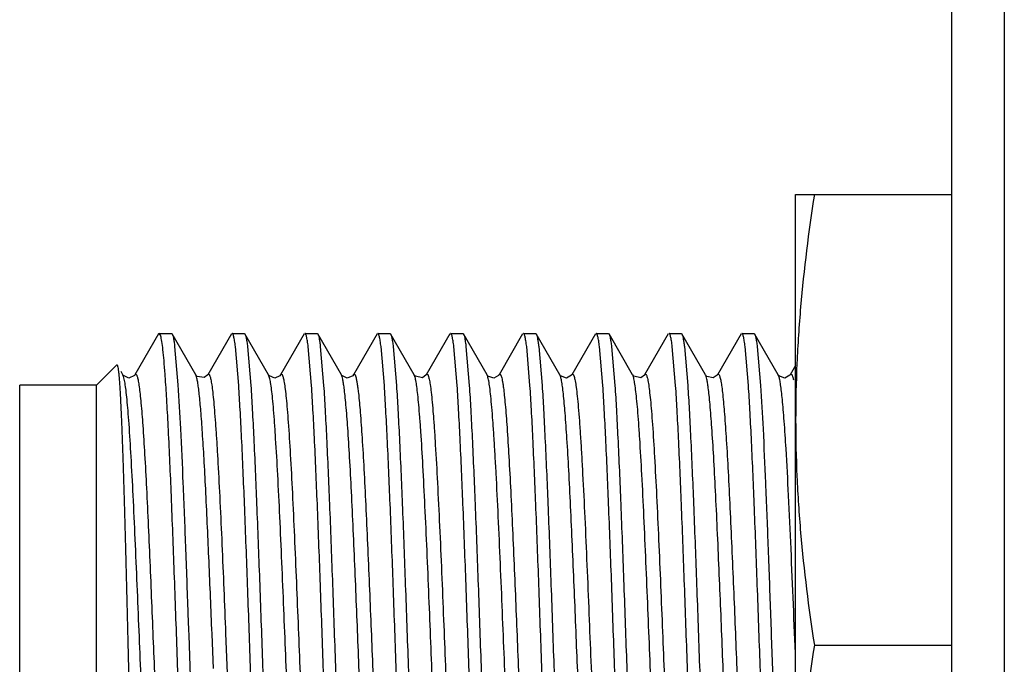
# Model space of a CAD drawing. Header units: inches. Extents: x 0 to 22, y 0 to 17.
# Tile 9 of 42: x 7.793 to 8.169, y 8.209 to 8.455. Entities that reach past the tile are written whole.
import ezdxf

# ---------------------------------------------------------------- set-up
doc = ezdxf.new("R2010")
doc.units = ezdxf.units.IN
doc.header["$LTSCALE"] = 1.21
doc.header["$MEASUREMENT"] = 0
doc.layers.get('0').update_dxf_attribs({"linetype": 'CONTINUOUS'})

msp = doc.modelspace()

# ---------------------------------------------------------------- linework, layer by layer
at = {"color": 9, "linetype": 'CONTINUOUS'}
for p, q in [((8.16898, 11.09203), (8.16898, 6.04314)), ((7.83304, 8.31908), (7.83277, 8.31976)), ((7.83735, 8.31976), (7.83763, 8.32002)), ((7.8607, 8.31944), (7.86055, 8.31975)), ((7.88872, 8.31862), (7.88833, 8.31975)), ((7.94414, 8.3191), (7.94389, 8.31975)), ((7.97193, 8.31907), (7.97166, 8.31975)), ((8.02761, 8.31863), (8.02722, 8.31975)), ((8.08302, 8.31913), (8.08277, 8.31976)), ((7.83358, 8.31655), (7.83304, 8.31908)), ((7.86677, 8.22079), (7.86669, 8.22282)), ((7.87187, 8.22302), (7.87195, 8.22101)), ((7.8673, 8.20772), (7.86677, 8.22079)), ((7.87195, 8.22101), (7.87269, 8.20282))]:
    msp.add_line(p, q, dxfattribs=at)
at = {"color": 6, "linetype": 'CONTINUOUS'}
msp.add_line((8.14898, 6.16814), (8.14898, 11.06202), dxfattribs=at)
at = {"color": 7, "linetype": 'CONTINUOUS'}
for p, q in [((8.08939, 8.04458), (8.08939, 8.38858)), ((8.08939, 8.38858), (8.14898, 8.38858)), ((7.84637, 8.33535), (7.83735, 8.31976)), ((7.84664, 8.33558), (7.84637, 8.33535)), ((7.84664, 8.33558), (7.85125, 8.33558)), ((7.84711, 8.33487), (7.84664, 8.33558)), ((7.8472, 8.33455), (7.84711, 8.33487)), ((7.85125, 8.33558), (7.85152, 8.33535)), ((7.86054, 8.31976), (7.85153, 8.33535)), ((7.87414, 8.33535), (7.86512, 8.31976)), ((7.87441, 8.33558), (7.87903, 8.33558)), ((7.87903, 8.33558), (7.8793, 8.33535)), ((7.88832, 8.31976), (7.8793, 8.33535)), ((7.90192, 8.33535), (7.8929, 8.31976)), ((7.90219, 8.33558), (7.90681, 8.33558)), ((7.90681, 8.33558), (7.90708, 8.33535)), ((7.9161, 8.31976), (7.90708, 8.33535)), ((7.9297, 8.33536), (7.92069, 8.31978)), ((7.92997, 8.33558), (7.93459, 8.33558)), ((7.93459, 8.33558), (7.93485, 8.33536)), ((7.94387, 8.31978), (7.93486, 8.33536)), ((7.95748, 8.33535), (7.94846, 8.31976)), ((7.95775, 8.33558), (7.96237, 8.33558)), ((7.96237, 8.33558), (7.96264, 8.33535)), ((7.97166, 8.31976), (7.96264, 8.33535)), ((7.98525, 8.33535), (7.97623, 8.31976)), ((7.98552, 8.33558), (7.99014, 8.33558)), ((7.99014, 8.33558), (7.99041, 8.33535)), ((7.99943, 8.31976), (7.99041, 8.33535)), ((8.01303, 8.33536), (8.00402, 8.31978)), ((8.0133, 8.33558), (8.01792, 8.33558)), ((8.01792, 8.33558), (8.01819, 8.33536)), ((8.0272, 8.31978), (8.01819, 8.33536)), ((8.04081, 8.33535), (8.03179, 8.31976)), ((8.04108, 8.33558), (8.0457, 8.33558)), ((8.0457, 8.33558), (8.04597, 8.33535)), ((8.05499, 8.31976), (8.04597, 8.33535)), ((8.06859, 8.33535), (8.05957, 8.31976)), ((8.06886, 8.33558), (8.07348, 8.33558)), ((8.07348, 8.33558), (8.07374, 8.33535)), ((8.08276, 8.31976), (8.07374, 8.33535)), ((7.8525, 8.33063), (7.85377, 8.31594)), ((7.87694, 8.31574), (7.87567, 8.33052)), ((7.8803, 8.33052), (7.88156, 8.31574)), ((7.90472, 8.31574), (7.90345, 8.33052)), ((7.90807, 8.33052), (7.90934, 8.31574)), ((7.93249, 8.31574), (7.93123, 8.33052)), ((7.93585, 8.33052), (7.93711, 8.31573)), ((7.96027, 8.31574), (7.95901, 8.33052)), ((7.96363, 8.33052), (7.96489, 8.31574)), ((7.98805, 8.31574), (7.98679, 8.33052)), ((7.99141, 8.33052), (7.99267, 8.31574)), ((8.01583, 8.31574), (8.01456, 8.33052)), ((8.01918, 8.33052), (8.02045, 8.31573)), ((8.04361, 8.31574), (8.04234, 8.33052)), ((8.04696, 8.33052), (8.04823, 8.31574)), ((8.07138, 8.31574), (8.07012, 8.33052)), ((8.07474, 8.33052), (8.076, 8.31574)), ((7.82264, 8.31583), (7.8304, 8.32359)), ((7.8304, 8.32359), (7.83059, 8.32352)), ((8.08939, 8.3233), (8.08735, 8.31978)), ((7.83277, 8.31976), (7.83205, 8.321)), ((7.83288, 8.31959), (7.83276, 8.31977)), ((7.84892, 8.31927), (7.84887, 8.32004)), ((7.86055, 8.31975), (7.86054, 8.31976)), ((7.8609, 8.31931), (7.86055, 8.31975)), ((7.88851, 8.31949), (7.88833, 8.31975)), ((7.9162, 8.31961), (7.9161, 8.31977)), ((7.94388, 8.31976), (7.94387, 8.31978)), ((7.94421, 8.31934), (7.94388, 8.31975)), ((7.9719, 8.31942), (7.97166, 8.31975)), ((7.9996, 8.31952), (7.99943, 8.31976)), ((8.02721, 8.31976), (8.0272, 8.31978)), ((8.02752, 8.31936), (8.02722, 8.31975)), ((8.055, 8.31975), (8.05499, 8.31976)), ((8.05534, 8.31931), (8.055, 8.31975)), ((8.08291, 8.31954), (8.08276, 8.31976)), ((7.79339, 8.10533), (7.79339, 8.31583)), ((7.82264, 8.31583), (7.79339, 8.31583)), ((7.82264, 8.10533), (7.82264, 8.31583)), ((7.85756, 8.22862), (7.85778, 8.22242)), ((7.85778, 8.22242), (7.85785, 8.22042)), ((7.85785, 8.22042), (7.85856, 8.20031)), ((8.09652, 8.21658), (8.14898, 8.21658))]:
    msp.add_line(p, q, dxfattribs=at)
for points in [[(7.83735, 8.31976), (7.83713, 8.31946), (7.835, 8.31853), (7.83297, 8.31947), (7.83288, 8.31959)], [(7.86513, 8.31977), (7.86375, 8.31868), (7.86106, 8.31917), (7.8609, 8.31931)], [(7.8929, 8.31976), (7.89267, 8.31944), (7.89071, 8.31853), (7.88863, 8.31936), (7.88851, 8.31949)], [(7.92068, 8.31976), (7.92044, 8.31943), (7.91826, 8.31853), (7.91629, 8.31949), (7.9162, 8.31961)], [(7.94846, 8.31977), (7.94702, 8.31866), (7.94436, 8.31919), (7.94421, 8.31934)], [(7.97624, 8.31976), (7.97607, 8.31952), (7.97426, 8.31854), (7.97203, 8.31929), (7.9719, 8.31942)], [(8.00402, 8.31977), (8.0039, 8.31959), (8.00201, 8.31854), (7.99971, 8.31939), (7.9996, 8.31952)], [(8.0318, 8.31977), (8.03175, 8.31969), (8.0303, 8.31864), (8.02767, 8.31921), (8.02752, 8.31936)], [(8.05957, 8.31977), (8.05948, 8.31962), (8.05793, 8.3186), (8.05549, 8.31917), (8.05534, 8.31931)], [(8.08735, 8.31977), (8.08722, 8.31957), (8.08526, 8.31853), (8.08302, 8.31941), (8.08291, 8.31954)]]:
    msp.add_lwpolyline(points, dxfattribs=at)
for points, knots in [([(8.09652, 8.38858), (8.09432, 8.37435), (8.09162, 8.35289), (8.08971, 8.32416), (8.08939, 8.30977), (8.08939, 8.30258)], [0, 0, 0, 0, 0.500357, 0.750239, 1, 1, 1, 1]), ([(7.84887, 8.32004), (7.84874, 8.32176), (7.84849, 8.32488), (7.84809, 8.32904), (7.84774, 8.33185), (7.84744, 8.33357), (7.84729, 8.33426), (7.8472, 8.33455)], [0, 0, 0, 0, 0.355091, 0.641546, 0.857083, 0.937647, 1, 1, 1, 1]), ([(7.85152, 8.33535), (7.85157, 8.33526), (7.85166, 8.33506), (7.85184, 8.33453), (7.85205, 8.33362), (7.85229, 8.33226), (7.85243, 8.33122), (7.8525, 8.33063)], [0, 0, 0, 0, 0.059352, 0.136949, 0.348499, 0.636151, 1, 1, 1, 1]), ([(7.87567, 8.33052), (7.87558, 8.33126), (7.87544, 8.33228), (7.87522, 8.33354), (7.87506, 8.33426), (7.87491, 8.33482), (7.87477, 8.33518), (7.87466, 8.33539), (7.87457, 8.33552), (7.87447, 8.33558), (7.87441, 8.33558)], [0, 0, 0, 0, 0.419289, 0.585664, 0.723187, 0.832017, 0.912648, 0.942831, 0.966772, 1, 1, 1, 1]), ([(7.8793, 8.33534), (7.87935, 8.33526), (7.87944, 8.33505), (7.87962, 8.33451), (7.87984, 8.33358), (7.88008, 8.33218), (7.88022, 8.33111), (7.8803, 8.33052)], [0, 0, 0, 0, 0.059117, 0.136564, 0.348026, 0.63582, 1, 1, 1, 1]), ([(7.90345, 8.33052), (7.90336, 8.33126), (7.90322, 8.33228), (7.90299, 8.33354), (7.90284, 8.33426), (7.90269, 8.33482), (7.90255, 8.33518), (7.90244, 8.33539), (7.90235, 8.33552), (7.90225, 8.33558), (7.90219, 8.33558)], [0, 0, 0, 0, 0.419265, 0.585632, 0.723152, 0.831982, 0.912619, 0.942807, 0.966754, 1, 1, 1, 1]), ([(7.90708, 8.33535), (7.90712, 8.33527), (7.90722, 8.33506), (7.9074, 8.33452), (7.90761, 8.33359), (7.90785, 8.33218), (7.908, 8.33112), (7.90807, 8.33052)], [0, 0, 0, 0, 0.058702, 0.135859, 0.347104, 0.635139, 1, 1, 1, 1]), ([(7.93123, 8.33052), (7.93114, 8.33126), (7.931, 8.33228), (7.93077, 8.33354), (7.93062, 8.33426), (7.93047, 8.33482), (7.93033, 8.33518), (7.93022, 8.33539), (7.93013, 8.33552), (7.93003, 8.33558), (7.92997, 8.33558)], [0, 0, 0, 0, 0.419072, 0.585351, 0.722795, 0.831573, 0.912203, 0.94242, 0.966432, 1, 1, 1, 1]), ([(7.93486, 8.33536), (7.93491, 8.33527), (7.935, 8.33507), (7.93518, 8.33452), (7.93539, 8.33359), (7.93563, 8.33219), (7.93578, 8.33111), (7.93585, 8.33052)], [0, 0, 0, 0, 0.058513, 0.135477, 0.346497, 0.634642, 1, 1, 1, 1]), ([(7.95901, 8.33052), (7.95892, 8.33126), (7.95877, 8.33228), (7.95855, 8.33355), (7.95839, 8.33426), (7.95824, 8.33482), (7.9581, 8.33518), (7.95799, 8.33539), (7.9579, 8.33552), (7.95781, 8.33558), (7.95775, 8.33558)], [0, 0, 0, 0, 0.419466, 0.585926, 0.723525, 0.83241, 0.913055, 0.943214, 0.967092, 1, 1, 1, 1]), ([(7.96264, 8.33534), (7.96269, 8.33526), (7.96278, 8.33505), (7.96296, 8.33451), (7.96317, 8.33358), (7.96341, 8.33218), (7.96356, 8.33111), (7.96363, 8.33052)], [0, 0, 0, 0, 0.059155, 0.13663, 0.348115, 0.635887, 1, 1, 1, 1]), ([(7.98679, 8.33052), (7.98669, 8.33126), (7.98655, 8.33228), (7.98633, 8.33354), (7.98617, 8.33426), (7.98602, 8.33482), (7.98589, 8.33518), (7.98577, 8.33539), (7.98568, 8.33552), (7.98558, 8.33558), (7.98552, 8.33558)], [0, 0, 0, 0, 0.419288, 0.585662, 0.723185, 0.832015, 0.912647, 0.942831, 0.966772, 1, 1, 1, 1]), ([(7.99041, 8.33535), (7.99046, 8.33527), (7.99055, 8.33506), (7.99073, 8.33452), (7.99094, 8.33359), (7.99119, 8.33218), (7.99133, 8.33112), (7.99141, 8.33052)], [0, 0, 0, 0, 0.058705, 0.135865, 0.347111, 0.635145, 1, 1, 1, 1]), ([(8.01456, 8.33052), (8.01447, 8.33126), (8.01433, 8.33228), (8.01411, 8.33354), (8.01395, 8.33426), (8.0138, 8.33482), (8.01367, 8.33518), (8.01355, 8.33539), (8.01346, 8.33552), (8.01336, 8.33558), (8.0133, 8.33558)], [0, 0, 0, 0, 0.419082, 0.585363, 0.722807, 0.831584, 0.91221, 0.942424, 0.966435, 1, 1, 1, 1]), ([(8.01819, 8.33536), (8.01824, 8.33527), (8.01833, 8.33507), (8.01851, 8.33452), (8.01872, 8.33359), (8.01896, 8.33219), (8.01911, 8.33111), (8.01918, 8.33052)], [0, 0, 0, 0, 0.058512, 0.135475, 0.346494, 0.63464, 1, 1, 1, 1]), ([(8.04234, 8.33052), (8.04225, 8.33126), (8.04211, 8.33228), (8.04188, 8.33355), (8.04173, 8.33426), (8.04157, 8.33482), (8.04144, 8.33518), (8.04132, 8.33539), (8.04123, 8.33552), (8.04114, 8.33558), (8.04108, 8.33558)], [0, 0, 0, 0, 0.41947, 0.58593, 0.723529, 0.832414, 0.913058, 0.943216, 0.967094, 1, 1, 1, 1]), ([(8.04597, 8.33534), (8.04602, 8.33526), (8.04611, 8.33505), (8.04629, 8.33451), (8.0465, 8.33358), (8.04674, 8.33218), (8.04689, 8.33111), (8.04696, 8.33052)], [0, 0, 0, 0, 0.059152, 0.136625, 0.348108, 0.635882, 1, 1, 1, 1]), ([(8.07012, 8.33052), (8.07003, 8.33126), (8.06989, 8.33228), (8.06966, 8.33354), (8.06951, 8.33426), (8.06935, 8.33482), (8.06922, 8.33518), (8.0691, 8.33539), (8.06901, 8.33552), (8.06892, 8.33558), (8.06886, 8.33558)], [0, 0, 0, 0, 0.41928, 0.585653, 0.723176, 0.832008, 0.912642, 0.942828, 0.96677, 1, 1, 1, 1]), ([(8.07374, 8.33535), (8.07379, 8.33527), (8.07388, 8.33506), (8.07406, 8.33452), (8.07428, 8.33359), (8.07452, 8.33218), (8.07467, 8.33112), (8.07474, 8.33052)], [0, 0, 0, 0, 0.058702, 0.135859, 0.347103, 0.635139, 1, 1, 1, 1]), ([(7.83059, 8.32352), (7.83062, 8.32346), (7.83068, 8.32331), (7.8308, 8.32288), (7.83093, 8.32211), (7.83109, 8.32092), (7.83118, 8.32001), (7.83123, 8.31949)], [0, 0, 0, 0, 0.049252, 0.119666, 0.32565, 0.619162, 1, 1, 1, 1]), ([(7.83123, 8.31949), (7.83133, 8.3184), (7.83152, 8.31593), (7.83188, 8.30983), (7.83231, 8.30016), (7.83281, 8.28638), (7.8333, 8.27003), (7.8338, 8.25165), (7.83429, 8.23186), (7.83479, 8.21129), (7.83528, 8.19061), (7.83577, 8.17047), (7.83618, 8.15431), (7.83652, 8.14212), (7.83676, 8.1337), (7.837, 8.12586), (7.83725, 8.11865), (7.83749, 8.11213), (7.83773, 8.10635), (7.83797, 8.10135), (7.83818, 8.09768), (7.83835, 8.09517), (7.83847, 8.0936), (7.83859, 8.09225), (7.83871, 8.09112), (7.83883, 8.09022), (7.83894, 8.08953), (7.83904, 8.0891), (7.83913, 8.08887), (7.83918, 8.08879), (7.8392, 8.08877)], [0, 0, 0, 0, 0.014186, 0.032254, 0.079396, 0.13981, 0.211456, 0.291932, 0.378602, 0.468645, 0.55918, 0.647344, 0.73038, 0.769168, 0.805738, 0.839801, 0.871111, 0.899439, 0.924562, 0.946299, 0.964509, 0.972248, 0.979055, 0.984917, 0.989831, 0.993793, 0.9968, 0.998857, 0.999537, 1, 1, 1, 1]), ([(7.85793, 8.10644), (7.85773, 8.10965), (7.85733, 8.11658), (7.85655, 8.13224), (7.85561, 8.15465), (7.85452, 8.18388), (7.85343, 8.21483), (7.85234, 8.24551), (7.85126, 8.27394), (7.85032, 8.29536), (7.84953, 8.31001), (7.84913, 8.31636), (7.84892, 8.31927)], [0, 0, 0, 0, 0.045297, 0.097763, 0.220772, 0.361101, 0.509699, 0.65698, 0.793445, 0.910294, 0.958937, 1, 1, 1, 1]), ([(7.85377, 8.31594), (7.85413, 8.31037), (7.85481, 8.29786), (7.85573, 8.27739), (7.85665, 8.25386), (7.85725, 8.23725), (7.85756, 8.22862)], [0, 0, 0, 0, 0.191699, 0.429783, 0.703379, 1, 1, 1, 1]), ([(7.88578, 8.10543), (7.88558, 8.10851), (7.88518, 8.11516), (7.88442, 8.13025), (7.88349, 8.15191), (7.88243, 8.18031), (7.88136, 8.21058), (7.88029, 8.24086), (7.87922, 8.26925), (7.8783, 8.29092), (7.87753, 8.306), (7.87714, 8.31266), (7.87694, 8.31574)], [0, 0, 0, 0, 0.04399, 0.095061, 0.215228, 0.353058, 0.500002, 0.646946, 0.784775, 0.904941, 0.956011, 1, 1, 1, 1]), ([(7.88156, 8.31574), (7.88176, 8.31266), (7.88215, 8.306), (7.88292, 8.29092), (7.88384, 8.26925), (7.88491, 8.24085), (7.88598, 8.21058), (7.88705, 8.18031), (7.88812, 8.15191), (7.88904, 8.13025), (7.8898, 8.11516), (7.8902, 8.1085), (7.8904, 8.10542)], [0, 0, 0, 0, 0.04399, 0.095061, 0.215228, 0.353058, 0.500002, 0.646946, 0.784775, 0.904941, 0.956011, 1, 1, 1, 1]), ([(7.91356, 8.10543), (7.91335, 8.10851), (7.91296, 8.11516), (7.9122, 8.13025), (7.91127, 8.15191), (7.91021, 8.18031), (7.90914, 8.21058), (7.90807, 8.24086), (7.907, 8.26925), (7.90608, 8.29092), (7.90531, 8.306), (7.90492, 8.31266), (7.90472, 8.31574)], [0, 0, 0, 0, 0.04399, 0.09506, 0.215228, 0.353057, 0.500002, 0.646946, 0.784775, 0.904941, 0.95601, 1, 1, 1, 1]), ([(7.90934, 8.31574), (7.90954, 8.31266), (7.90993, 8.306), (7.9107, 8.29092), (7.91162, 8.26925), (7.91269, 8.24086), (7.91375, 8.21058), (7.91483, 8.18031), (7.91589, 8.15191), (7.91681, 8.13025), (7.91758, 8.11516), (7.91797, 8.1085), (7.91817, 8.10542)], [0, 0, 0, 0, 0.04399, 0.09506, 0.215228, 0.353057, 0.500001, 0.646946, 0.784775, 0.904941, 0.95601, 1, 1, 1, 1]), ([(7.94133, 8.10543), (7.94113, 8.10851), (7.94074, 8.11516), (7.93997, 8.13025), (7.93905, 8.15192), (7.93798, 8.18031), (7.93691, 8.21058), (7.93584, 8.24086), (7.93478, 8.26925), (7.93385, 8.29092), (7.93309, 8.306), (7.9327, 8.31266), (7.93249, 8.31574)], [0, 0, 0, 0, 0.04399, 0.095061, 0.215228, 0.353058, 0.500003, 0.646947, 0.784775, 0.904941, 0.956011, 1, 1, 1, 1]), ([(7.93711, 8.31573), (7.93732, 8.31265), (7.93771, 8.30599), (7.93847, 8.29091), (7.9394, 8.26924), (7.94046, 8.24085), (7.94153, 8.21057), (7.9426, 8.1803), (7.94367, 8.15191), (7.94459, 8.13024), (7.94536, 8.11516), (7.94575, 8.1085), (7.94595, 8.10542)], [0, 0, 0, 0, 0.043994, 0.095068, 0.21524, 0.353072, 0.500017, 0.646959, 0.784785, 0.904946, 0.956013, 1, 1, 1, 1]), ([(7.96911, 8.10543), (7.96891, 8.10851), (7.96852, 8.11517), (7.96775, 8.13025), (7.96683, 8.15192), (7.96576, 8.18032), (7.96469, 8.21059), (7.96362, 8.24086), (7.96255, 8.26926), (7.96163, 8.29092), (7.96086, 8.306), (7.96047, 8.31266), (7.96027, 8.31574)], [0, 0, 0, 0, 0.043994, 0.095068, 0.21524, 0.353072, 0.500017, 0.646959, 0.784785, 0.904946, 0.956013, 1, 1, 1, 1]), ([(7.96489, 8.31574), (7.96509, 8.31266), (7.96548, 8.306), (7.96625, 8.29092), (7.96718, 8.26925), (7.96824, 8.24085), (7.96931, 8.21058), (7.97038, 8.18031), (7.97145, 8.15191), (7.97237, 8.13025), (7.97314, 8.11516), (7.97353, 8.1085), (7.97373, 8.10542)], [0, 0, 0, 0, 0.04399, 0.095061, 0.215228, 0.353058, 0.500003, 0.646947, 0.784776, 0.904941, 0.956011, 1, 1, 1, 1]), ([(7.99689, 8.10543), (7.99669, 8.10851), (7.9963, 8.11516), (7.99553, 8.13025), (7.9946, 8.15191), (7.99354, 8.18031), (7.99247, 8.21058), (7.9914, 8.24086), (7.99033, 8.26925), (7.98941, 8.29092), (7.98864, 8.306), (7.98825, 8.31266), (7.98805, 8.31574)], [0, 0, 0, 0, 0.04399, 0.09506, 0.215227, 0.353057, 0.500002, 0.646946, 0.784775, 0.904941, 0.956011, 1, 1, 1, 1]), ([(7.99267, 8.31574), (7.99287, 8.31266), (7.99326, 8.306), (7.99403, 8.29092), (7.99495, 8.26925), (7.99602, 8.24086), (7.99709, 8.21058), (7.99816, 8.18031), (7.99923, 8.15191), (8.00015, 8.13025), (8.00092, 8.11516), (8.00131, 8.1085), (8.00151, 8.10542)], [0, 0, 0, 0, 0.04399, 0.09506, 0.215228, 0.353058, 0.500002, 0.646946, 0.784775, 0.904941, 0.956011, 1, 1, 1, 1]), ([(8.02467, 8.10543), (8.02446, 8.10851), (8.02407, 8.11516), (8.02331, 8.13025), (8.02238, 8.15191), (8.02132, 8.18031), (8.02025, 8.21058), (8.01918, 8.24086), (8.01811, 8.26925), (8.01719, 8.29092), (8.01642, 8.306), (8.01603, 8.31266), (8.01583, 8.31574)], [0, 0, 0, 0, 0.04399, 0.095061, 0.215228, 0.353058, 0.500002, 0.646947, 0.784775, 0.904941, 0.956011, 1, 1, 1, 1]), ([(8.02045, 8.31573), (8.02065, 8.31265), (8.02104, 8.30599), (8.02181, 8.29091), (8.02273, 8.26924), (8.0238, 8.24085), (8.02487, 8.21057), (8.02594, 8.1803), (8.027, 8.15191), (8.02793, 8.13024), (8.02869, 8.11516), (8.02908, 8.1085), (8.02929, 8.10542)], [0, 0, 0, 0, 0.043994, 0.095068, 0.21524, 0.353072, 0.500017, 0.646959, 0.784785, 0.904946, 0.956013, 1, 1, 1, 1]), ([(8.05244, 8.10543), (8.05224, 8.10851), (8.05185, 8.11517), (8.05108, 8.13025), (8.05016, 8.15192), (8.0491, 8.18032), (8.04802, 8.21059), (8.04695, 8.24086), (8.04589, 8.26926), (8.04497, 8.29092), (8.0442, 8.306), (8.04381, 8.31266), (8.04361, 8.31574)], [0, 0, 0, 0, 0.043994, 0.095068, 0.21524, 0.353072, 0.500017, 0.646959, 0.784785, 0.904946, 0.956013, 1, 1, 1, 1]), ([(8.04823, 8.31574), (8.04843, 8.31266), (8.04882, 8.306), (8.04958, 8.29092), (8.05051, 8.26925), (8.05157, 8.24085), (8.05264, 8.21058), (8.05371, 8.18031), (8.05478, 8.15191), (8.0557, 8.13025), (8.05647, 8.11516), (8.05686, 8.1085), (8.05706, 8.10542)], [0, 0, 0, 0, 0.04399, 0.095061, 0.215228, 0.353058, 0.500003, 0.646947, 0.784775, 0.904941, 0.956011, 1, 1, 1, 1]), ([(8.08022, 8.10543), (8.08002, 8.10851), (8.07963, 8.11516), (8.07886, 8.13025), (8.07794, 8.15191), (8.07687, 8.18031), (8.0758, 8.21058), (8.07473, 8.24086), (8.07366, 8.26925), (8.07274, 8.29092), (8.07198, 8.306), (8.07158, 8.31266), (8.07138, 8.31574)], [0, 0, 0, 0, 0.04399, 0.09506, 0.215228, 0.353057, 0.500001, 0.646946, 0.784775, 0.904941, 0.95601, 1, 1, 1, 1]), ([(8.076, 8.31574), (8.07636, 8.31021), (8.07704, 8.29782), (8.07794, 8.27754), (8.07886, 8.25427), (8.07977, 8.22903), (8.08069, 8.20296), (8.08161, 8.17724), (8.08252, 8.15301), (8.08317, 8.13749), (8.08351, 8.13017)], [0, 0, 0, 0, 0.089532, 0.200442, 0.327765, 0.465808, 0.608376, 0.749072, 0.881594, 1, 1, 1, 1]), ([(8.08939, 8.30258), (8.08939, 8.29539), (8.08971, 8.281), (8.09162, 8.25227), (8.09432, 8.23082), (8.09652, 8.21658)], [0, 0, 0, 0, 0.249761, 0.499644, 1, 1, 1, 1]), ([(8.09652, 8.21658), (8.09432, 8.20235), (8.09162, 8.18089), (8.08971, 8.15216), (8.08939, 8.13777), (8.08939, 8.13058)], [0, 0, 0, 0, 0.500357, 0.750239, 1, 1, 1, 1])]:
    msp.add_open_spline(points, degree=3, knots=knots, dxfattribs=at)
at = {"color": 9, "linetype": 'CONTINUOUS'}
for points, knots in [([(7.83763, 8.32002), (7.83777, 8.32004), (7.83793, 8.31984), (7.83804, 8.31961), (7.83816, 8.31932), (7.83831, 8.31886), (7.83848, 8.31817), (7.83864, 8.31732), (7.83882, 8.3163), (7.83892, 8.31555), (7.83898, 8.31515)], [0, 0, 0, 0, 0.079465, 0.113857, 0.15521, 0.26, 0.395756, 0.563823, 0.765025, 1, 1, 1, 1]), ([(7.8619, 8.31236), (7.86181, 8.31322), (7.86162, 8.31475), (7.86133, 8.31678), (7.86104, 8.31829), (7.86082, 8.31912), (7.8607, 8.31944)], [0, 0, 0, 0, 0.359466, 0.644275, 0.856685, 1, 1, 1, 1]), ([(7.86513, 8.31977), (7.86516, 8.31982), (7.86522, 8.3199), (7.86532, 8.32), (7.86543, 8.32004), (7.86555, 8.32), (7.86565, 8.3199), (7.86575, 8.31975), (7.86585, 8.31954), (7.86592, 8.31938), (7.86595, 8.31928)], [0, 0, 0, 0, 0.131228, 0.229521, 0.307163, 0.384998, 0.483763, 0.615603, 0.786557, 1, 1, 1, 1]), ([(7.8929, 8.31976), (7.89293, 8.3198), (7.89298, 8.31988), (7.89306, 8.31997), (7.89315, 8.32002), (7.89328, 8.32003), (7.8934, 8.31993), (7.8935, 8.3198), (7.89363, 8.31956), (7.89377, 8.31916), (7.89395, 8.31854), (7.89412, 8.31774), (7.89423, 8.31715), (7.89428, 8.31682)], [0, 0, 0, 0, 0.039075, 0.069903, 0.094439, 0.116081, 0.167243, 0.20368, 0.249191, 0.370238, 0.534272, 0.743662, 1, 1, 1, 1]), ([(7.91718, 8.31469), (7.91709, 8.31533), (7.91693, 8.31646), (7.91667, 8.31794), (7.91644, 8.31891), (7.91625, 8.31947), (7.91615, 8.31968), (7.9161, 8.31976)], [0, 0, 0, 0, 0.370991, 0.65895, 0.866785, 0.942256, 1, 1, 1, 1]), ([(7.92069, 8.31977), (7.92072, 8.31983), (7.92078, 8.31992), (7.9209, 8.32002), (7.92104, 8.32003), (7.92117, 8.31995), (7.92128, 8.3198), (7.9214, 8.31957), (7.92151, 8.31927), (7.92163, 8.31889), (7.92175, 8.31842), (7.92192, 8.31763), (7.92214, 8.31641), (7.92238, 8.31469), (7.92253, 8.31341), (7.92261, 8.31272)], [0, 0, 0, 0, 0.024518, 0.042202, 0.056604, 0.073162, 0.095981, 0.127, 0.167172, 0.217053, 0.27705, 0.347498, 0.520622, 0.737758, 1, 1, 1, 1]), ([(7.94846, 8.31977), (7.9485, 8.31983), (7.94857, 8.31994), (7.94871, 8.32003), (7.94881, 8.32002), (7.94888, 8.31999), (7.94895, 8.31993), (7.94906, 8.31981), (7.94918, 8.31957), (7.94932, 8.3192), (7.94946, 8.31871), (7.94954, 8.31834), (7.94959, 8.31814)], [0, 0, 0, 0, 0.090363, 0.152011, 0.179224, 0.208815, 0.243995, 0.28687, 0.400271, 0.555085, 0.754298, 1, 1, 1, 1]), ([(7.97624, 8.31976), (7.97627, 8.31981), (7.97632, 8.3199), (7.97643, 8.32), (7.97654, 8.32004), (7.97666, 8.32), (7.97676, 8.31991), (7.97686, 8.31976), (7.97696, 8.31955), (7.97711, 8.31915), (7.97729, 8.31849), (7.9775, 8.3175), (7.97772, 8.31624), (7.97785, 8.3153), (7.97792, 8.31479)], [0, 0, 0, 0, 0.030075, 0.052627, 0.070383, 0.088019, 0.110275, 0.139967, 0.178495, 0.226642, 0.353622, 0.523797, 0.738885, 1, 1, 1, 1]), ([(8.00077, 8.31252), (8.00067, 8.31346), (8.00047, 8.3151), (8.00014, 8.31724), (7.99986, 8.3186), (7.99962, 8.31937), (7.9995, 8.31965), (7.99943, 8.31976)], [0, 0, 0, 0, 0.381607, 0.672865, 0.877024, 0.948113, 1, 1, 1, 1]), ([(8.00402, 8.31977), (8.00405, 8.31982), (8.00411, 8.31991), (8.00422, 8.32001), (8.00435, 8.32004), (8.00447, 8.31998), (8.00458, 8.31985), (8.00469, 8.31966), (8.0048, 8.31941), (8.00486, 8.31921), (8.0049, 8.3191)], [0, 0, 0, 0, 0.121066, 0.210011, 0.281239, 0.357985, 0.460234, 0.598309, 0.777269, 1, 1, 1, 1]), ([(8.03179, 8.31977), (8.03182, 8.31981), (8.03187, 8.31989), (8.03196, 8.31998), (8.03205, 8.32003), (8.03215, 8.32003), (8.03224, 8.31998), (8.03237, 8.31984), (8.03253, 8.31954), (8.0327, 8.31905), (8.03288, 8.31837), (8.03306, 8.31749), (8.03317, 8.31684), (8.03323, 8.31649)], [0, 0, 0, 0, 0.036762, 0.065497, 0.088319, 0.108904, 0.13184, 0.160761, 0.243789, 0.366361, 0.531886, 0.742623, 1, 1, 1, 1]), ([(8.05605, 8.3148), (8.05597, 8.31542), (8.05581, 8.31652), (8.05555, 8.31796), (8.05533, 8.3189), (8.05514, 8.31945), (8.05505, 8.31966), (8.055, 8.31975)], [0, 0, 0, 0, 0.368705, 0.655992, 0.864668, 0.941062, 1, 1, 1, 1]), ([(8.05957, 8.31976), (8.05959, 8.31981), (8.05964, 8.31988), (8.05972, 8.31996), (8.0598, 8.32002), (8.05992, 8.32004), (8.06009, 8.31993), (8.06016, 8.3198), (8.06021, 8.31972)], [0, 0, 0, 0, 0.162642, 0.292831, 0.397444, 0.488254, 0.689295, 1, 1, 1, 1]), ([(8.06021, 8.31972), (8.06027, 8.31961), (8.06039, 8.31931), (8.06063, 8.31851), (8.06092, 8.31709), (8.06125, 8.3149), (8.06145, 8.31321), (8.06155, 8.31225)], [0, 0, 0, 0, 0.053007, 0.125003, 0.330062, 0.620684, 1, 1, 1, 1]), ([(8.08735, 8.31977), (8.08739, 8.31984), (8.08747, 8.31995), (8.08764, 8.32005), (8.08778, 8.31999), (8.08787, 8.3199), (8.08798, 8.31975), (8.0881, 8.31948), (8.08825, 8.31906), (8.0884, 8.3185), (8.08849, 8.31809), (8.08854, 8.31786)], [0, 0, 0, 0, 0.084103, 0.140773, 0.195061, 0.230625, 0.274356, 0.39029, 0.548171, 0.750738, 1, 1, 1, 1]), ([(7.84571, 8.10227), (7.84556, 8.10281), (7.84529, 8.10417), (7.84493, 8.1066), (7.84456, 8.10983), (7.84418, 8.11386), (7.8438, 8.11869), (7.84325, 8.12661), (7.84258, 8.13811), (7.84182, 8.15342), (7.84107, 8.17016), (7.84034, 8.18751), (7.83963, 8.20485), (7.83894, 8.22218), (7.83822, 8.23955), (7.83749, 8.25679), (7.83673, 8.27314), (7.83596, 8.28778), (7.8353, 8.29857), (7.83474, 8.30583), (7.83437, 8.31012), (7.83399, 8.31361), (7.83372, 8.31566), (7.83358, 8.31655)], [0, 0, 0, 0, 0.007847, 0.01926, 0.034378, 0.053268, 0.075864, 0.102056, 0.164164, 0.236798, 0.316221, 0.398367, 0.479442, 0.558765, 0.640664, 0.722318, 0.799896, 0.869351, 0.927203, 0.950976, 0.97107, 0.987406, 1, 1, 1, 1]), ([(7.86595, 8.31928), (7.86601, 8.31909), (7.86614, 8.31865), (7.8664, 8.31752), (7.8667, 8.31565), (7.86706, 8.31283), (7.86742, 8.30926), (7.86779, 8.30493), (7.86817, 8.29986), (7.86855, 8.29409), (7.86908, 8.28516), (7.86972, 8.27277), (7.87046, 8.25685), (7.87118, 8.24009), (7.87164, 8.22872), (7.87187, 8.22302)], [0, 0, 0, 0, 0.006272, 0.014317, 0.035974, 0.065304, 0.102539, 0.147638, 0.200427, 0.260547, 0.327401, 0.47842, 0.646303, 0.822768, 1, 1, 1, 1]), ([(7.901, 8.10342), (7.90085, 8.10416), (7.90057, 8.10593), (7.9002, 8.10901), (7.89982, 8.1129), (7.89944, 8.11762), (7.89904, 8.12312), (7.89849, 8.13188), (7.89782, 8.1443), (7.89705, 8.1605), (7.8963, 8.17781), (7.89557, 8.19539), (7.89486, 8.21293), (7.89415, 8.23047), (7.89342, 8.24804), (7.89266, 8.26514), (7.89189, 8.2809), (7.89122, 8.29282), (7.89066, 8.30108), (7.89027, 8.30617), (7.88989, 8.31045), (7.88952, 8.3139), (7.88915, 8.31654), (7.88887, 8.31802), (7.88872, 8.31862)], [0, 0, 0, 0, 0.010578, 0.024901, 0.043068, 0.065033, 0.090695, 0.119826, 0.18718, 0.263753, 0.345447, 0.428225, 0.508545, 0.589643, 0.672497, 0.753241, 0.827727, 0.892002, 0.919314, 0.943014, 0.962957, 0.979064, 0.991367, 1, 1, 1, 1]), ([(7.89428, 8.31682), (7.89443, 8.31596), (7.8947, 8.31398), (7.89507, 8.31058), (7.89545, 8.30638), (7.896, 8.29924), (7.89667, 8.28857), (7.89744, 8.27405), (7.89819, 8.25778), (7.89893, 8.24056), (7.89965, 8.22318), (7.90035, 8.20585), (7.90105, 8.1885), (7.90178, 8.17113), (7.90253, 8.15433), (7.90329, 8.13891), (7.90396, 8.1273), (7.90451, 8.11927), (7.90489, 8.11436), (7.90527, 8.11023), (7.90564, 8.10691), (7.906, 8.10439), (7.90627, 8.10298), (7.90642, 8.10241)], [0, 0, 0, 0, 0.012148, 0.028026, 0.04767, 0.071004, 0.128068, 0.19691, 0.274104, 0.355613, 0.437587, 0.516982, 0.597868, 0.680039, 0.759705, 0.832808, 0.895573, 0.922145, 0.94514, 0.964438, 0.979966, 0.991775, 1, 1, 1, 1]), ([(7.95628, 8.10501), (7.95614, 8.10595), (7.95586, 8.10809), (7.95549, 8.11172), (7.95511, 8.11615), (7.95456, 8.12358), (7.95389, 8.13456), (7.95312, 8.14938), (7.95237, 8.16584), (7.95163, 8.18312), (7.95092, 8.20048), (7.95022, 8.21781), (7.94952, 8.23516), (7.94879, 8.2525), (7.94803, 8.26915), (7.94727, 8.2843), (7.9466, 8.29562), (7.94605, 8.30337), (7.94567, 8.30806), (7.94529, 8.31196), (7.94492, 8.31505), (7.94461, 8.31712), (7.94434, 8.31838), (7.94421, 8.31889), (7.94414, 8.3191)], [0, 0, 0, 0, 0.013239, 0.03024, 0.050992, 0.07541, 0.134428, 0.2048, 0.282972, 0.364873, 0.446688, 0.526002, 0.607407, 0.689548, 0.768623, 0.840552, 0.901654, 0.927258, 0.949234, 0.967486, 0.981961, 0.992749, 0.996804, 1, 1, 1, 1]), ([(7.94959, 8.31814), (7.94974, 8.31745), (7.95002, 8.31578), (7.95039, 8.31284), (7.95077, 8.30907), (7.95116, 8.30446), (7.95156, 8.29903), (7.95212, 8.29032), (7.9528, 8.2779), (7.95358, 8.26164), (7.95434, 8.24418), (7.95507, 8.22642), (7.95579, 8.20869), (7.9565, 8.19095), (7.95724, 8.17319), (7.95801, 8.15592), (7.95879, 8.14002), (7.95947, 8.12802), (7.96003, 8.11972), (7.96043, 8.11464), (7.96081, 8.11038), (7.96119, 8.10697), (7.96156, 8.10439), (7.96183, 8.10295), (7.96199, 8.10237)], [0, 0, 0, 0, 0.009855, 0.023496, 0.041044, 0.062478, 0.087704, 0.116515, 0.183572, 0.260289, 0.342478, 0.425955, 0.507012, 0.588705, 0.67223, 0.753621, 0.828606, 0.893122, 0.920437, 0.944056, 0.96384, 0.97971, 0.991716, 1, 1, 1, 1]), ([(7.98459, 8.10229), (7.98443, 8.10287), (7.98415, 8.10432), (7.98377, 8.10693), (7.98339, 8.11042), (7.98299, 8.11478), (7.98259, 8.12001), (7.98202, 8.12856), (7.98132, 8.14093), (7.98053, 8.1573), (7.97975, 8.17502), (7.979, 8.19317), (7.97826, 8.2113), (7.97753, 8.22943), (7.97678, 8.24757), (7.97599, 8.26522), (7.97531, 8.2792), (7.97474, 8.28942), (7.97433, 8.29612), (7.97393, 8.30204), (7.97353, 8.30713), (7.97313, 8.31136), (7.97275, 8.3147), (7.97242, 8.31695), (7.97214, 8.3183), (7.972, 8.31884), (7.97193, 8.31907)], [0, 0, 0, 0, 0.008245, 0.020353, 0.036477, 0.056669, 0.080847, 0.108856, 0.175067, 0.251935, 0.335096, 0.420055, 0.50274, 0.58567, 0.670636, 0.753471, 0.829645, 0.863858, 0.894852, 0.922273, 0.945827, 0.96538, 0.980859, 0.992344, 0.996638, 1, 1, 1, 1]), ([(8.0049, 8.3191), (8.00497, 8.31887), (8.00511, 8.31833), (8.00538, 8.31698), (8.00572, 8.31473), (8.00611, 8.31136), (8.0065, 8.3071), (8.00691, 8.30196), (8.00732, 8.29598), (8.00773, 8.28922), (8.0083, 8.27889), (8.00899, 8.26478), (8.00978, 8.24698), (8.01053, 8.2287), (8.01127, 8.21044), (8.01201, 8.19217), (8.01277, 8.17389), (8.01356, 8.15611), (8.01425, 8.14202), (8.01482, 8.13172), (8.01523, 8.12498), (8.01564, 8.11902), (8.01604, 8.11391), (8.01644, 8.10968), (8.01682, 8.10635), (8.01716, 8.10412), (8.01744, 8.10278), (8.01758, 8.10225), (8.01765, 8.10202)], [0, 0, 0, 0, 0.003343, 0.007628, 0.019134, 0.034686, 0.054367, 0.078101, 0.105751, 0.137014, 0.171529, 0.24835, 0.331801, 0.417273, 0.500562, 0.583901, 0.669373, 0.752757, 0.829434, 0.863852, 0.895005, 0.922535, 0.946141, 0.965691, 0.981113, 0.992491, 0.996715, 1, 1, 1, 1]), ([(8.03988, 8.10347), (8.03973, 8.10422), (8.03945, 8.106), (8.03908, 8.1091), (8.0387, 8.11301), (8.03832, 8.11774), (8.03792, 8.12326), (8.03737, 8.13203), (8.0367, 8.14446), (8.03593, 8.16066), (8.03518, 8.17797), (8.03445, 8.19553), (8.03375, 8.21306), (8.03304, 8.23059), (8.03231, 8.24815), (8.03155, 8.26523), (8.03078, 8.28097), (8.0301, 8.29287), (8.02955, 8.30112), (8.02916, 8.3062), (8.02878, 8.31047), (8.0284, 8.31392), (8.02804, 8.31655), (8.02776, 8.31803), (8.02761, 8.31863)], [0, 0, 0, 0, 0.01067, 0.025083, 0.043336, 0.065379, 0.091113, 0.120303, 0.187741, 0.264346, 0.346024, 0.428752, 0.509009, 0.590086, 0.672894, 0.753573, 0.82798, 0.892172, 0.919446, 0.94311, 0.963022, 0.979102, 0.991383, 1, 1, 1, 1]), ([(8.03323, 8.31649), (8.03337, 8.31559), (8.03364, 8.31352), (8.03402, 8.31001), (8.0344, 8.30569), (8.03495, 8.2984), (8.03562, 8.28758), (8.03638, 8.2729), (8.03714, 8.25652), (8.03788, 8.23927), (8.03859, 8.2219), (8.03929, 8.20457), (8.03999, 8.18722), (8.04072, 8.16987), (8.04147, 8.15314), (8.04224, 8.13786), (8.0429, 8.12639), (8.04345, 8.11851), (8.04384, 8.11371), (8.04422, 8.1097), (8.04458, 8.1065), (8.04494, 8.10409), (8.04521, 8.10276), (8.04536, 8.10223)], [0, 0, 0, 0, 0.012703, 0.029153, 0.049362, 0.073249, 0.131313, 0.200942, 0.278642, 0.360357, 0.442256, 0.521586, 0.602738, 0.684898, 0.764268, 0.836776, 0.898694, 0.924771, 0.947244, 0.966006, 0.980994, 0.992278, 1, 1, 1, 1]), ([(8.08572, 8.29156), (8.08551, 8.29508), (8.08519, 8.30008), (8.0847, 8.30632), (8.08437, 8.3101), (8.08403, 8.31324), (8.08371, 8.31576), (8.0834, 8.31765), (8.08316, 8.31871), (8.08302, 8.31913)], [0, 0, 0, 0, 0.382056, 0.541225, 0.678022, 0.792011, 0.883206, 0.952254, 1, 1, 1, 1]), ([(7.83898, 8.31515), (7.8391, 8.31425), (7.83935, 8.31221), (7.83983, 8.30731), (7.84042, 8.29965), (7.8411, 8.28879), (7.84178, 8.27598), (7.84246, 8.26172), (7.84335, 8.24144), (7.84439, 8.21579), (7.84542, 8.19006), (7.84629, 8.16961), (7.84696, 8.15469), (7.84764, 8.14084), (7.84832, 8.12862), (7.849, 8.11847), (7.8495, 8.11245), (7.84977, 8.10985)], [0, 0, 0, 0, 0.01338, 0.029857, 0.071939, 0.125444, 0.188634, 0.259042, 0.33377, 0.484723, 0.633615, 0.709591, 0.783251, 0.851616, 0.911895, 0.961844, 1, 1, 1, 1]), ([(7.86669, 8.22282), (7.86631, 8.23194), (7.86558, 8.24974), (7.8646, 8.27137), (7.86376, 8.28722), (7.86316, 8.29716), (7.86257, 8.30538), (7.86213, 8.31025), (7.8619, 8.31236)], [0, 0, 0, 0, 0.305337, 0.595893, 0.724424, 0.836371, 0.928812, 1, 1, 1, 1]), ([(7.92796, 8.10929), (7.92769, 8.11182), (7.92719, 8.11769), (7.92652, 8.12764), (7.92584, 8.13969), (7.92516, 8.15341), (7.92448, 8.16826), (7.92362, 8.18868), (7.92258, 8.2144), (7.92154, 8.24006), (7.92066, 8.26036), (7.91998, 8.27472), (7.9193, 8.28768), (7.91862, 8.29873), (7.91803, 8.30657), (7.91754, 8.31163), (7.9173, 8.31374), (7.91718, 8.31469)], [0, 0, 0, 0, 0.037066, 0.085988, 0.145387, 0.213085, 0.286332, 0.362146, 0.511171, 0.661744, 0.736648, 0.807515, 0.871425, 0.92586, 0.969016, 0.986055, 1, 1, 1, 1]), ([(7.92261, 8.31272), (7.92288, 8.31031), (7.92339, 8.30465), (7.92406, 8.29501), (7.92474, 8.28322), (7.92542, 8.26969), (7.92609, 8.25496), (7.92697, 8.23455), (7.928, 8.20883), (7.92904, 8.18313), (7.92992, 8.16278), (7.9306, 8.14827), (7.93128, 8.13509), (7.93196, 8.12376), (7.93255, 8.11566), (7.93304, 8.11038), (7.93328, 8.10816), (7.9334, 8.10715)], [0, 0, 0, 0, 0.035374, 0.082714, 0.140775, 0.207476, 0.280122, 0.355728, 0.505128, 0.655254, 0.730443, 0.801994, 0.866954, 0.922732, 0.967422, 0.985255, 1, 1, 1, 1]), ([(7.97792, 8.31479), (7.97804, 8.31385), (7.97828, 8.31175), (7.97877, 8.30672), (7.97936, 8.29891), (7.98004, 8.28788), (7.98072, 8.27494), (7.9814, 8.26059), (7.98229, 8.24028), (7.98333, 8.2146), (7.98436, 8.18886), (7.98523, 8.16842), (7.9859, 8.15355), (7.98658, 8.13981), (7.98726, 8.12773), (7.98794, 8.11776), (7.98844, 8.11187), (7.98871, 8.10933)], [0, 0, 0, 0, 0.013833, 0.030765, 0.073726, 0.128007, 0.191812, 0.262629, 0.337533, 0.488224, 0.637292, 0.713158, 0.786485, 0.854284, 0.913796, 0.962831, 1, 1, 1, 1]), ([(8.01156, 8.107), (8.01144, 8.10799), (8.01119, 8.11019), (8.01071, 8.11542), (8.01012, 8.12346), (8.00944, 8.13473), (8.00876, 8.14786), (8.00808, 8.16234), (8.0072, 8.18268), (8.00616, 8.20836), (8.00512, 8.23408), (8.00425, 8.25449), (8.00358, 8.26925), (8.0029, 8.28282), (8.00222, 8.29467), (8.00155, 8.30438), (8.00104, 8.31008), (8.00077, 8.31252)], [0, 0, 0, 0, 0.014568, 0.032226, 0.076574, 0.132052, 0.196775, 0.26817, 0.343291, 0.493504, 0.6428, 0.718449, 0.791231, 0.858159, 0.916527, 0.964233, 1, 1, 1, 1]), ([(8.06684, 8.1094), (8.06657, 8.11194), (8.06607, 8.11784), (8.06539, 8.12783), (8.06471, 8.13992), (8.06403, 8.15367), (8.06336, 8.16853), (8.0625, 8.18896), (8.06146, 8.21469), (8.06042, 8.24036), (8.05953, 8.26065), (8.05886, 8.275), (8.05817, 8.28792), (8.05749, 8.29894), (8.0569, 8.30674), (8.05642, 8.31176), (8.05618, 8.31386), (8.05605, 8.3148)], [0, 0, 0, 0, 0.03728, 0.086407, 0.145988, 0.213827, 0.287167, 0.363023, 0.512034, 0.662703, 0.737577, 0.808353, 0.872112, 0.926348, 0.969268, 0.986182, 1, 1, 1, 1]), ([(8.06155, 8.31225), (8.06182, 8.30977), (8.06233, 8.30399), (8.063, 8.29418), (8.06368, 8.28223), (8.06436, 8.26859), (8.06503, 8.25379), (8.0659, 8.23337), (8.06694, 8.20764), (8.06798, 8.18196), (8.06886, 8.16163), (8.06954, 8.1472), (8.07022, 8.13415), (8.0709, 8.12297), (8.07149, 8.11503), (8.07198, 8.10987), (8.07222, 8.10772), (8.07234, 8.10675)], [0, 0, 0, 0, 0.03633, 0.08457, 0.143399, 0.210678, 0.283681, 0.359418, 0.508614, 0.659016, 0.734051, 0.805216, 0.869572, 0.92457, 0.968362, 0.985728, 1, 1, 1, 1]), ([(8.08939, 8.21083), (8.08882, 8.22499), (8.08798, 8.24596), (8.08675, 8.27287), (8.08608, 8.28562), (8.08572, 8.29156)], [0, 0, 0, 0, 0.526088, 0.779029, 1, 1, 1, 1])]:
    msp.add_open_spline(points, degree=3, knots=knots, dxfattribs=at)

doc.saveas('drawing.dxf')
